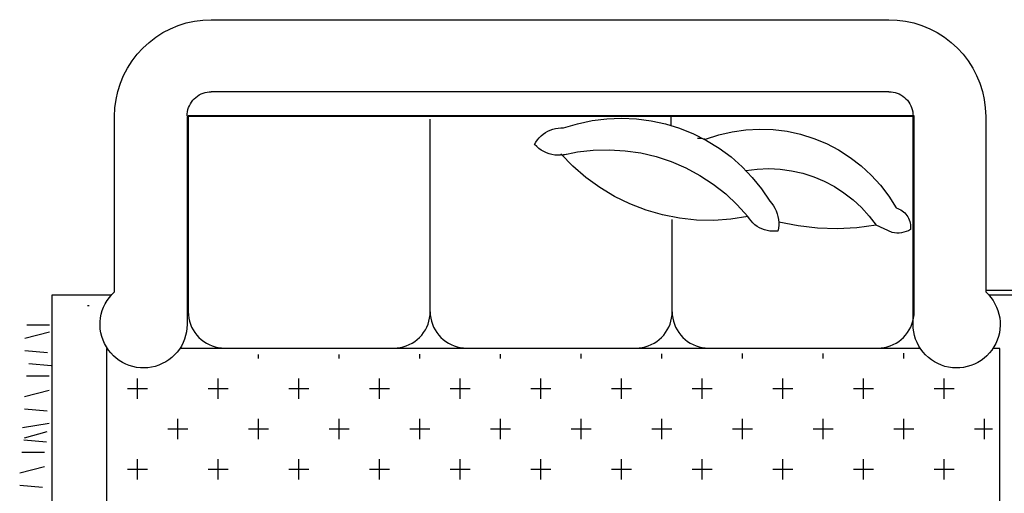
# Model space of a CAD drawing. Header units: millimetres. Extents: x -30782 to 40110, y 35885 to 73818.
# Tile 125 of 166: x 12729 to 14564, y 56430 to 57313. Entities that reach past the tile are written whole.
import ezdxf

# ---------------------------------------------------------------- set-up
doc = ezdxf.new("R2010")
doc.units = ezdxf.units.MM

# ---------------------------------------------------------------- blocks, each defined once
blk = doc.blocks.new('A$C186775F1')
for p, q in [((1625.8, 1891.3), (363.3, 1891.3)), ((1625.8, 1891.3), (363.3, 1891.3)), ((770.9, 1475.1), (770.9, 1840.3)), ((770.9, 1475.1), (770.9, 1840.3)), ((1220, 1828.4), (1220, 1845.2)), ((1220, 1828.4), (1220, 1845.2)), ((1221.8, 1475.1), (1221.8, 1653.1)), ((1221.8, 1475.1), (1221.8, 1653.1)), ((1806.2, 1521), (1897.3, 1521)), ((132.8, 1492.5), (135.7, 1492.5)), ((132.8, 1492.5), (135.7, 1492.5)), ((19.7, 1456.3), (62, 1456.3)), ((19.7, 1456.3), (62, 1456.3)), ((15.8, 1432), (62, 1443.5)), ((15.8, 1432), (62, 1443.5)), ((15.8, 1408.9), (58.1, 1405.1)), ((15.8, 1408.9), (58.1, 1405.1)), ((451.3, 1393.9), (451.3, 1401)), ((451.3, 1393.9), (451.3, 1401)), ((601.6, 1393.9), (601.6, 1401.3)), ((601.6, 1393.9), (601.6, 1401.3)), ((751.9, 1393.9), (751.9, 1401.7)), ((751.9, 1393.9), (751.9, 1401.7)), ((902.2, 1393.9), (902.2, 1402)), ((902.2, 1393.9), (902.2, 1402)), ((1052.5, 1393.9), (1052.5, 1402.3)), ((1052.5, 1393.9), (1052.5, 1402.3)), ((1202.8, 1393.9), (1202.8, 1402.6)), ((1202.8, 1393.9), (1202.8, 1402.6)), ((1353.1, 1393.9), (1353.1, 1403)), ((1353.1, 1393.9), (1353.1, 1403)), ((1503.4, 1393.9), (1503.4, 1403.3)), ((1503.4, 1393.9), (1503.4, 1403.3)), ((1653.7, 1393.9), (1653.7, 1403.6)), ((1653.7, 1393.9), (1653.7, 1403.6)), ((23, 1384.6), (65.2, 1380.8)), ((23, 1384.6), (65.2, 1380.8)), ((19.1, 1361.6), (61.4, 1361.6)), ((19.1, 1361.6), (61.4, 1361.6)), ((225.9, 1318.8), (225.9, 1356.4)), ((225.9, 1318.8), (225.9, 1356.4)), ((376.2, 1318.8), (376.2, 1356.4)), ((376.2, 1318.8), (376.2, 1356.4)), ((526.5, 1318.8), (526.5, 1356.4)), ((526.5, 1318.8), (526.5, 1356.4)), ((676.8, 1318.8), (676.8, 1356.4)), ((676.8, 1318.8), (676.8, 1356.4)), ((827.1, 1318.8), (827.1, 1356.4)), ((827.1, 1318.8), (827.1, 1356.4)), ((977.4, 1318.8), (977.4, 1356.4)), ((977.4, 1318.8), (977.4, 1356.4)), ((1127.6, 1318.8), (1127.6, 1356.4)), ((1127.6, 1318.8), (1127.6, 1356.4)), ((1277.9, 1318.8), (1277.9, 1356.4)), ((1277.9, 1318.8), (1277.9, 1356.4)), ((1428.2, 1318.8), (1428.2, 1356.4)), ((1428.2, 1318.8), (1428.2, 1356.4)), ((1578.5, 1318.8), (1578.5, 1356.4)), ((1578.5, 1318.8), (1578.5, 1356.4)), ((1728.8, 1318.8), (1728.8, 1356.4)), ((1728.8, 1318.8), (1728.8, 1356.4)), ((15.3, 1323.1), (61.4, 1334.6)), ((15.3, 1323.1), (61.4, 1334.6)), ((207.1, 1337.6), (244.7, 1337.6)), ((207.1, 1337.6), (244.7, 1337.6)), ((357.4, 1337.6), (395, 1337.6)), ((357.4, 1337.6), (395, 1337.6)), ((507.7, 1337.6), (545.2, 1337.6)), ((507.7, 1337.6), (545.2, 1337.6)), ((658, 1337.6), (695.5, 1337.6)), ((658, 1337.6), (695.5, 1337.6)), ((808.3, 1337.6), (845.8, 1337.6)), ((808.3, 1337.6), (845.8, 1337.6)), ((958.6, 1337.6), (996.1, 1337.6)), ((958.6, 1337.6), (996.1, 1337.6)), ((1108.9, 1337.6), (1146.4, 1337.6)), ((1108.9, 1337.6), (1146.4, 1337.6)), ((1259.2, 1337.6), (1296.7, 1337.6)), ((1259.2, 1337.6), (1296.7, 1337.6)), ((1409.5, 1337.6), (1447, 1337.6)), ((1409.5, 1337.6), (1447, 1337.6)), ((1559.7, 1337.6), (1597.3, 1337.6)), ((1559.7, 1337.6), (1597.3, 1337.6)), ((1710, 1337.6), (1747.6, 1337.6)), ((1710, 1337.6), (1747.6, 1337.6)), ((15.3, 1300), (57.6, 1296.2)), ((15.3, 1300), (57.6, 1296.2)), ((11.4, 1265.4), (61.4, 1273.1)), ((11.4, 1265.4), (61.4, 1273.1)), ((301, 1243.7), (301, 1281.2)), ((301, 1243.7), (301, 1281.2)), ((451.3, 1243.7), (451.3, 1281.2)), ((451.3, 1243.7), (451.3, 1281.2)), ((601.6, 1243.7), (601.6, 1281.2)), ((601.6, 1243.7), (601.6, 1281.2)), ((751.9, 1243.7), (751.9, 1281.2)), ((751.9, 1243.7), (751.9, 1281.2)), ((902.2, 1243.7), (902.2, 1281.2)), ((902.2, 1243.7), (902.2, 1281.2)), ((1052.5, 1243.7), (1052.5, 1281.2)), ((1052.5, 1243.7), (1052.5, 1281.2)), ((1202.8, 1243.7), (1202.8, 1281.2)), ((1202.8, 1243.7), (1202.8, 1281.2)), ((1353.1, 1243.7), (1353.1, 1281.2)), ((1353.1, 1243.7), (1353.1, 1281.2)), ((1503.4, 1243.7), (1503.4, 1281.2)), ((1503.4, 1243.7), (1503.4, 1281.2)), ((1653.7, 1243.7), (1653.7, 1281.2)), ((1653.7, 1243.7), (1653.7, 1281.2)), ((1804, 1243.7), (1804, 1281.2)), ((1804, 1243.7), (1804, 1281.2)), ((15.3, 1246.2), (57.6, 1257.7)), ((15.3, 1246.2), (57.6, 1257.7)), ((282.2, 1262.4), (319.8, 1262.4)), ((282.2, 1262.4), (319.8, 1262.4)), ((432.5, 1262.4), (470.1, 1262.4)), ((432.5, 1262.4), (470.1, 1262.4)), ((582.8, 1262.4), (620.4, 1262.4)), ((582.8, 1262.4), (620.4, 1262.4)), ((733.1, 1262.4), (770.7, 1262.4)), ((733.1, 1262.4), (770.7, 1262.4)), ((883.4, 1262.4), (921, 1262.4)), ((883.4, 1262.4), (921, 1262.4)), ((1033.7, 1262.4), (1071.3, 1262.4)), ((1033.7, 1262.4), (1071.3, 1262.4)), ((1184, 1262.4), (1221.6, 1262.4)), ((1184, 1262.4), (1221.6, 1262.4)), ((1334.3, 1262.4), (1371.9, 1262.4)), ((1334.3, 1262.4), (1371.9, 1262.4)), ((1484.6, 1262.4), (1522.2, 1262.4)), ((1484.6, 1262.4), (1522.2, 1262.4)), ((1634.9, 1262.4), (1672.5, 1262.4)), ((1634.9, 1262.4), (1672.5, 1262.4)), ((1785.2, 1262.4), (1819.1, 1262.4)), ((1785.2, 1262.4), (1819.1, 1262.4)), ((13.9, 1242.4), (56.2, 1238.5)), ((13.9, 1242.4), (56.2, 1238.5)), ((10.1, 1219.3), (52.4, 1219.3)), ((10.1, 1219.3), (52.4, 1219.3)), ((225.9, 1168.5), (225.9, 1206.1)), ((225.9, 1168.5), (225.9, 1206.1)), ((376.2, 1168.5), (376.2, 1206.1)), ((376.2, 1168.5), (376.2, 1206.1)), ((526.5, 1168.5), (526.5, 1206.1)), ((526.5, 1168.5), (526.5, 1206.1)), ((676.8, 1168.5), (676.8, 1206.1)), ((676.8, 1168.5), (676.8, 1206.1)), ((827.1, 1168.5), (827.1, 1206.1)), ((827.1, 1168.5), (827.1, 1206.1)), ((977.4, 1168.5), (977.4, 1206.1)), ((977.4, 1168.5), (977.4, 1206.1)), ((1127.6, 1168.5), (1127.6, 1206.1)), ((1127.6, 1168.5), (1127.6, 1206.1)), ((1277.9, 1168.5), (1277.9, 1206.1)), ((1277.9, 1168.5), (1277.9, 1206.1)), ((1428.2, 1168.5), (1428.2, 1206.1)), ((1428.2, 1168.5), (1428.2, 1206.1)), ((1578.5, 1168.5), (1578.5, 1206.1)), ((1578.5, 1168.5), (1578.5, 1206.1)), ((1728.8, 1168.5), (1728.8, 1206.1)), ((1728.8, 1168.5), (1728.8, 1206.1)), ((6.3, 1180.8), (52.4, 1192.4)), ((6.3, 1180.8), (52.4, 1192.4)), ((207.1, 1187.3), (244.7, 1187.3)), ((207.1, 1187.3), (244.7, 1187.3)), ((357.4, 1187.3), (395, 1187.3)), ((357.4, 1187.3), (395, 1187.3)), ((507.7, 1187.3), (545.2, 1187.3)), ((507.7, 1187.3), (545.2, 1187.3)), ((658, 1187.3), (695.5, 1187.3)), ((658, 1187.3), (695.5, 1187.3)), ((808.3, 1187.3), (845.8, 1187.3)), ((808.3, 1187.3), (845.8, 1187.3)), ((958.6, 1187.3), (996.1, 1187.3)), ((958.6, 1187.3), (996.1, 1187.3)), ((1108.9, 1187.3), (1146.4, 1187.3)), ((1108.9, 1187.3), (1146.4, 1187.3)), ((1259.2, 1187.3), (1296.7, 1187.3)), ((1259.2, 1187.3), (1296.7, 1187.3)), ((1409.5, 1187.3), (1447, 1187.3)), ((1409.5, 1187.3), (1447, 1187.3)), ((1559.7, 1187.3), (1597.3, 1187.3)), ((1559.7, 1187.3), (1597.3, 1187.3)), ((1710, 1187.3), (1747.6, 1187.3)), ((1710, 1187.3), (1747.6, 1187.3)), ((6.3, 1157.7), (48.5, 1153.9)), ((6.3, 1157.7), (48.5, 1153.9))]:
    blk.add_line(p, q)
for points in [[(1671.2, 1450.4), (1670.9, 1845.2), (318.3, 1845.2), (318.3, 1457.4), (317.9, 1450.4), (317, 1443.4), (315.5, 1436.6), (313.4, 1429.9), (310.8, 1423.4), (307.5, 1417.1), (303.8, 1411.2), (299.6, 1405.6), (294.8, 1400.4), (289.7, 1395.6), (284.1, 1391.3), (278.3, 1387.5), (272, 1384.2), (265.6, 1381.4), (258.9, 1379.2), (252.1, 1377.6), (245.1, 1376.6), (238.1, 1376.3), (231.1, 1376.5), (224.1, 1377.3), (217.2, 1378.7), (210.5, 1380.7), (204, 1383.3), (197.7, 1386.5), (191.7, 1390.1), (186, 1394.3), (180.8, 1399), (175.9, 1404.1), (171.6, 1409.5), (167.7, 1415.4), (164.3, 1421.6), (161.5, 1428), (159.2, 1434.6), (157.5, 1441.5), (156.4, 1448.4), (156, 1455.4), (156.1, 1462.4), (156.8, 1469.4), (158.2, 1476.3), (160.1, 1483.1), (162.6, 1489.6), (165.7, 1495.9), (169.3, 1502), (173.4, 1507.7), (178, 1513), (183, 1517.9), (183, 1845.2), (183.7, 1860.9), (185.7, 1876.5), (189.1, 1891.9), (193.9, 1906.9), (199.9, 1921.4), (207.1, 1935.4), (215.6, 1948.6), (225.2, 1961.1), (235.8, 1972.7), (247.4, 1983.3), (259.9, 1992.9), (273.2, 2001.4), (287.1, 2008.6), (301.7, 2014.7), (316.7, 2019.4), (332, 2022.8), (347.6, 2024.8), (363.3, 2025.5), (1625.8, 2025.5), (1641.5, 2024.8), (1657.1, 2022.8), (1672.5, 2019.4), (1687.5, 2014.7), (1702, 2008.6), (1716, 2001.4), (1729.3, 1992.9), (1741.8, 1983.3), (1753.4, 1972.7), (1764, 1961.1), (1773.6, 1948.6), (1782, 1935.4), (1789.3, 1921.4), (1795.3, 1906.9), (1800, 1891.9), (1803.4, 1876.5), (1805.5, 1860.9), (1806.2, 1845.2), (1806.2, 1517.9), (1811.2, 1513), (1815.8, 1507.7), (1819.9, 1502), (1823.5, 1495.9), (1826.6, 1489.6), (1829.1, 1483.1), (1831, 1476.3), (1832.3, 1469.4), (1833.1, 1462.4), (1833.2, 1455.4), (1832.7, 1448.4), (1831.7, 1441.5), (1830, 1434.6), (1827.7, 1428), (1824.9, 1421.6), (1821.5, 1415.4), (1817.6, 1409.5), (1813.2, 1404.1), (1808.4, 1399), (1803.1, 1394.3), (1797.5, 1390.1), (1791.5, 1386.5), (1785.2, 1383.3), (1778.7, 1380.7), (1771.9, 1378.7), (1765.1, 1377.3), (1758.1, 1376.5), (1751.1, 1376.3), (1744.1, 1376.6), (1737.1, 1377.6), (1730.3, 1379.2), (1723.6, 1381.4), (1717.1, 1384.2), (1710.9, 1387.5), (1705, 1391.3), (1699.5, 1395.6), (1694.3, 1400.4), (1689.6, 1405.6), (1685.4, 1411.2), (1681.6, 1417.1), (1678.4, 1423.4), (1675.7, 1429.9), (1673.6, 1436.6), (1672.1, 1443.4), (1671.2, 1450.4)], [(1671.2, 1450.4), (1670.9, 1845.2), (318.3, 1845.2), (318.3, 1457.4), (317.9, 1450.4), (317, 1443.4), (315.5, 1436.6), (313.4, 1429.9), (310.8, 1423.4), (307.5, 1417.1), (303.8, 1411.2), (299.6, 1405.6), (294.8, 1400.4), (289.7, 1395.6), (284.1, 1391.3), (278.3, 1387.5), (272, 1384.2), (265.6, 1381.4), (258.9, 1379.2), (252.1, 1377.6), (245.1, 1376.6), (238.1, 1376.3), (231.1, 1376.5), (224.1, 1377.3), (217.2, 1378.7), (210.5, 1380.7), (204, 1383.3), (197.7, 1386.5), (191.7, 1390.1), (186, 1394.3), (180.8, 1399), (175.9, 1404.1), (171.6, 1409.5), (167.7, 1415.4), (164.3, 1421.6), (161.5, 1428), (159.2, 1434.6), (157.5, 1441.5), (156.4, 1448.4), (156, 1455.4), (156.1, 1462.4), (156.8, 1469.4), (158.2, 1476.3), (160.1, 1483.1), (162.6, 1489.6), (165.7, 1495.9), (169.3, 1502), (173.4, 1507.7), (178, 1513), (183, 1517.9), (183, 1845.2), (183.7, 1860.9), (185.7, 1876.5), (189.1, 1891.9), (193.9, 1906.9), (199.9, 1921.4), (207.1, 1935.4), (215.6, 1948.6), (225.2, 1961.1), (235.8, 1972.7), (247.4, 1983.3), (259.9, 1992.9), (273.2, 2001.4), (287.1, 2008.6), (301.7, 2014.7), (316.7, 2019.4), (332, 2022.8), (347.6, 2024.8), (363.3, 2025.5), (1625.8, 2025.5), (1641.5, 2024.8), (1657.1, 2022.8), (1672.5, 2019.4), (1687.5, 2014.7), (1702, 2008.6), (1716, 2001.4), (1729.3, 1992.9), (1741.8, 1983.3), (1753.4, 1972.7), (1764, 1961.1), (1773.6, 1948.6), (1782, 1935.4), (1789.3, 1921.4), (1795.3, 1906.9), (1800, 1891.9), (1803.4, 1876.5), (1805.5, 1860.9), (1806.2, 1845.2), (1806.2, 1517.9), (1811.2, 1513), (1815.8, 1507.7), (1819.9, 1502), (1823.5, 1495.9), (1826.6, 1489.6), (1829.1, 1483.1), (1831, 1476.3), (1832.3, 1469.4), (1833.1, 1462.4), (1833.2, 1455.4), (1832.7, 1448.4), (1831.7, 1441.5), (1830, 1434.6), (1827.7, 1428), (1824.9, 1421.6), (1821.5, 1415.4), (1817.6, 1409.5), (1813.2, 1404.1), (1808.4, 1399), (1803.1, 1394.3), (1797.5, 1390.1), (1791.5, 1386.5), (1785.2, 1383.3), (1778.7, 1380.7), (1771.9, 1378.7), (1765.1, 1377.3), (1758.1, 1376.5), (1751.1, 1376.3), (1744.1, 1376.6), (1737.1, 1377.6), (1730.3, 1379.2), (1723.6, 1381.4), (1717.1, 1384.2), (1710.9, 1387.5), (1705, 1391.3), (1699.5, 1395.6), (1694.3, 1400.4), (1689.6, 1405.6), (1685.4, 1411.2), (1681.6, 1417.1), (1678.4, 1423.4), (1675.7, 1429.9), (1673.6, 1436.6), (1672.1, 1443.4), (1671.2, 1450.4)], [(1154.4, 1413.3), (1160.3, 1413.6), (1166.1, 1414.4), (1171.9, 1415.6), (1177.5, 1417.4), (1183, 1419.7), (1188.2, 1422.4), (1193.2, 1425.6), (1197.9, 1429.1), (1202.2, 1433.1), (1206.2, 1437.5), (1209.8, 1442.2), (1213, 1447.1), (1215.7, 1452.4), (1218, 1457.8), (1219.7, 1463.5), (1221, 1469.2), (1221.8, 1475.1), (1222, 1481), (1222.3, 1475.1), (1223.1, 1469.2), (1224.3, 1463.5), (1226.1, 1457.8), (1228.4, 1452.4), (1231.1, 1447.1), (1234.3, 1442.2), (1237.9, 1437.5), (1241.8, 1433.1), (1246.2, 1429.1), (1250.9, 1425.6), (1255.8, 1422.4), (1261.1, 1419.7), (1266.5, 1417.4), (1272.2, 1415.6), (1277.9, 1414.4), (1283.8, 1413.6), (1289.7, 1413.3), (1605.3, 1413.3), (1611.2, 1413.6), (1617, 1414.4), (1622.8, 1415.6), (1628.4, 1417.4), (1633.9, 1419.7), (1639.1, 1422.4), (1644.1, 1425.6), (1648.8, 1429.1), (1653.1, 1433.1), (1657.1, 1437.5), (1660.7, 1442.2), (1663.9, 1447.1), (1666.6, 1452.4), (1668.8, 1457.8), (1670.6, 1463.5), (1671.9, 1469.2), (1672.7, 1475.1), (1672.9, 1481), (1672.9, 1846.2), (320.3, 1846.2), (320.3, 1481), (320.5, 1475.1), (321.3, 1469.2), (322.6, 1463.5), (324.3, 1457.8), (326.6, 1452.4), (329.3, 1447.1), (332.5, 1442.2), (336.1, 1437.5), (340.1, 1433.1), (344.4, 1429.1), (349.1, 1425.6), (354.1, 1422.4), (359.3, 1419.7), (364.8, 1417.4), (370.4, 1415.6), (376.1, 1414.4), (382, 1413.6), (387.9, 1413.3), (703.5, 1413.3), (709.4, 1413.6), (715.3, 1414.4), (721, 1415.6), (726.6, 1417.4), (732.1, 1419.7), (737.3, 1422.4), (742.3, 1425.6), (747, 1429.1), (751.3, 1433.1), (755.3, 1437.5), (758.9, 1442.2), (762.1, 1447.1), (764.8, 1452.4), (767.1, 1457.8), (768.8, 1463.5), (770.1, 1469.2), (770.9, 1475.1), (771.1, 1481), (771.4, 1475.1), (772.2, 1469.2), (773.4, 1463.5), (775.2, 1457.8), (777.5, 1452.4), (780.2, 1447.1), (783.4, 1442.2), (787, 1437.5), (791, 1433.1), (795.3, 1429.1), (800, 1425.6), (805, 1422.4), (810.2, 1419.7), (815.6, 1417.4), (821.3, 1415.6), (827, 1414.4), (832.9, 1413.6), (838.8, 1413.3), (1154.6, 1413.3)], [(1154.4, 1413.3), (1160.3, 1413.6), (1166.1, 1414.4), (1171.9, 1415.6), (1177.5, 1417.4), (1183, 1419.7), (1188.2, 1422.4), (1193.2, 1425.6), (1197.9, 1429.1), (1202.2, 1433.1), (1206.2, 1437.5), (1209.8, 1442.2), (1213, 1447.1), (1215.7, 1452.4), (1218, 1457.8), (1219.7, 1463.5), (1221, 1469.2), (1221.8, 1475.1), (1222, 1481), (1222.3, 1475.1), (1223.1, 1469.2), (1224.3, 1463.5), (1226.1, 1457.8), (1228.4, 1452.4), (1231.1, 1447.1), (1234.3, 1442.2), (1237.9, 1437.5), (1241.8, 1433.1), (1246.2, 1429.1), (1250.9, 1425.6), (1255.8, 1422.4), (1261.1, 1419.7), (1266.5, 1417.4), (1272.2, 1415.6), (1277.9, 1414.4), (1283.8, 1413.6), (1289.7, 1413.3), (1605.3, 1413.3), (1611.2, 1413.6), (1617, 1414.4), (1622.8, 1415.6), (1628.4, 1417.4), (1633.9, 1419.7), (1639.1, 1422.4), (1644.1, 1425.6), (1648.8, 1429.1), (1653.1, 1433.1), (1657.1, 1437.5), (1660.7, 1442.2), (1663.9, 1447.1), (1666.6, 1452.4), (1668.8, 1457.8), (1670.6, 1463.5), (1671.9, 1469.2), (1672.7, 1475.1), (1672.9, 1481), (1672.9, 1846.2), (320.3, 1846.2), (320.3, 1481), (320.5, 1475.1), (321.3, 1469.2), (322.6, 1463.5), (324.3, 1457.8), (326.6, 1452.4), (329.3, 1447.1), (332.5, 1442.2), (336.1, 1437.5), (340.1, 1433.1), (344.4, 1429.1), (349.1, 1425.6), (354.1, 1422.4), (359.3, 1419.7), (364.8, 1417.4), (370.4, 1415.6), (376.1, 1414.4), (382, 1413.6), (387.9, 1413.3), (703.5, 1413.3), (709.4, 1413.6), (715.3, 1414.4), (721, 1415.6), (726.6, 1417.4), (732.1, 1419.7), (737.3, 1422.4), (742.3, 1425.6), (747, 1429.1), (751.3, 1433.1), (755.3, 1437.5), (758.9, 1442.2), (762.1, 1447.1), (764.8, 1452.4), (767.1, 1457.8), (768.8, 1463.5), (770.1, 1469.2), (770.9, 1475.1), (771.1, 1481), (771.4, 1475.1), (772.2, 1469.2), (773.4, 1463.5), (775.2, 1457.8), (777.5, 1452.4), (780.2, 1447.1), (783.4, 1442.2), (787, 1437.5), (791, 1433.1), (795.3, 1429.1), (800, 1425.6), (805, 1422.4), (810.2, 1419.7), (815.6, 1417.4), (821.3, 1415.6), (827, 1414.4), (832.9, 1413.6), (838.8, 1413.3), (1154.6, 1413.3)]]:
    blk.add_lwpolyline(points, close=True)
for points in [[(318.3, 1846.2), (318.4, 1850.1), (318.9, 1854), (319.8, 1857.8), (321, 1861.6), (322.5, 1865.2), (324.3, 1868.7), (326.4, 1872), (328.8, 1875.2), (331.5, 1878.1), (334.4, 1880.7), (337.5, 1883.1), (340.8, 1885.2), (344.3, 1887), (347.9, 1888.5), (351.7, 1889.7), (355.5, 1890.6), (359.4, 1891.1), (363.3, 1891.3)], [(318.3, 1846.2), (318.4, 1850.1), (318.9, 1854), (319.8, 1857.8), (321, 1861.6), (322.5, 1865.2), (324.3, 1868.7), (326.4, 1872), (328.8, 1875.2), (331.5, 1878.1), (334.4, 1880.7), (337.5, 1883.1), (340.8, 1885.2), (344.3, 1887), (347.9, 1888.5), (351.7, 1889.7), (355.5, 1890.6), (359.4, 1891.1), (363.3, 1891.3)], [(1625.8, 1891.3), (1629.8, 1891.1), (1633.7, 1890.6), (1637.5, 1889.7), (1641.2, 1888.5), (1644.9, 1887), (1648.4, 1885.2), (1651.7, 1883.1), (1654.8, 1880.7), (1657.7, 1878.1), (1660.4, 1875.2), (1662.8, 1872), (1664.9, 1868.7), (1666.7, 1865.2), (1668.2, 1861.6), (1669.4, 1857.8), (1670.2, 1854), (1670.7, 1850.1), (1670.9, 1846.2)], [(1625.8, 1891.3), (1629.8, 1891.1), (1633.7, 1890.6), (1637.5, 1889.7), (1641.2, 1888.5), (1644.9, 1887), (1648.4, 1885.2), (1651.7, 1883.1), (1654.8, 1880.7), (1657.7, 1878.1), (1660.4, 1875.2), (1662.8, 1872), (1664.9, 1868.7), (1666.7, 1865.2), (1668.2, 1861.6), (1669.4, 1857.8), (1670.2, 1854), (1670.7, 1850.1), (1670.9, 1846.2)], [(1024.8, 1774.2), (1019.4, 1773.3), (1014.1, 1772.8), (1008.7, 1772.8), (1003.3, 1773.2), (998, 1774.2), (992.8, 1775.5), (987.7, 1777.4), (982.8, 1779.7), (978.1, 1782.4), (973.7, 1785.5), (969.6, 1788.9), (965.8, 1792.8), (968.2, 1797.2), (971.1, 1801.3), (974.3, 1805.2), (977.9, 1808.8), (981.7, 1812), (985.9, 1814.9), (990.3, 1817.4), (994.8, 1819.6), (999.6, 1821.2), (1004.5, 1822.5), (1009.5, 1823.3), (1014.5, 1823.7), (1019.6, 1823.6), (1045.9, 1831.6), (1072.9, 1837.3), (1100.2, 1840.8), (1127.8, 1841.9), (1155.3, 1840.7), (1182.6, 1837.2), (1209.6, 1831.3), (1235.9, 1823.2), (1261.5, 1812.9), (1286.1, 1800.5), (1309.5, 1786), (1331.7, 1769.6), (1352.3, 1751.4), (1371.4, 1731.5), (1388.7, 1710.1), (1404.2, 1687.3), (1407.7, 1683.1), (1410.8, 1678.6), (1413.6, 1673.9), (1415.9, 1669), (1417.8, 1663.8), (1419.2, 1658.5), (1420.1, 1653.2), (1420.5, 1647.7), (1420.5, 1642.3), (1420, 1636.8), (1419, 1631.5), (1414, 1631), (1408.9, 1631), (1403.9, 1631.4), (1398.9, 1632.3), (1394, 1633.7), (1389.3, 1635.5), (1384.8, 1637.6), (1380.4, 1640.2), (1376.3, 1643.2), (1372.5, 1646.5), (1369, 1650.2), (1365.9, 1654.1), (1363.1, 1658.3), (1331.4, 1653.4), (1299.4, 1651.3), (1267.4, 1651.9), (1235.5, 1655.3), (1204.1, 1661.5), (1173.3, 1670.4), (1143.3, 1681.9), (1114.5, 1695.9), (1087, 1712.4), (1061.1, 1731.2), (1036.9, 1752.3), (1014.6, 1775.3)], [(1024.8, 1774.2), (1019.4, 1773.3), (1014.1, 1772.8), (1008.7, 1772.8), (1003.3, 1773.2), (998, 1774.2), (992.8, 1775.5), (987.7, 1777.4), (982.8, 1779.7), (978.1, 1782.4), (973.7, 1785.5), (969.6, 1788.9), (965.8, 1792.8), (968.2, 1797.2), (971.1, 1801.3), (974.3, 1805.2), (977.9, 1808.8), (981.7, 1812), (985.9, 1814.9), (990.3, 1817.4), (994.8, 1819.6), (999.6, 1821.2), (1004.5, 1822.5), (1009.5, 1823.3), (1014.5, 1823.7), (1019.6, 1823.6), (1045.9, 1831.6), (1072.9, 1837.3), (1100.2, 1840.8), (1127.8, 1841.9), (1155.3, 1840.7), (1182.6, 1837.2), (1209.6, 1831.3), (1235.9, 1823.2), (1261.5, 1812.9), (1286.1, 1800.5), (1309.5, 1786), (1331.7, 1769.6), (1352.3, 1751.4), (1371.4, 1731.5), (1388.7, 1710.1), (1404.2, 1687.3), (1407.7, 1683.1), (1410.8, 1678.6), (1413.6, 1673.9), (1415.9, 1669), (1417.8, 1663.8), (1419.2, 1658.5), (1420.1, 1653.2), (1420.5, 1647.7), (1420.5, 1642.3), (1420, 1636.8), (1419, 1631.5), (1414, 1631), (1408.9, 1631), (1403.9, 1631.4), (1398.9, 1632.3), (1394, 1633.7), (1389.3, 1635.5), (1384.8, 1637.6), (1380.4, 1640.2), (1376.3, 1643.2), (1372.5, 1646.5), (1369, 1650.2), (1365.9, 1654.1), (1363.1, 1658.3), (1331.4, 1653.4), (1299.4, 1651.3), (1267.4, 1651.9), (1235.5, 1655.3), (1204.1, 1661.5), (1173.3, 1670.4), (1143.3, 1681.9), (1114.5, 1695.9), (1087, 1712.4), (1061.1, 1731.2), (1036.9, 1752.3), (1014.6, 1775.3)], [(1284.4, 1802.8), (1308.8, 1810.8), (1333.8, 1816.7), (1359.2, 1820.3), (1384.9, 1821.6), (1410.5, 1820.7), (1436, 1817.4), (1461.1, 1812), (1485.7, 1804.3), (1509.4, 1794.5), (1532.2, 1782.7), (1553.8, 1768.9), (1574.2, 1753.2), (1593, 1735.7), (1610.3, 1716.7), (1625.8, 1696.2), (1639.4, 1674.5), (1642.4, 1673.5), (1645.2, 1672.3), (1648, 1670.9), (1650.6, 1669.2), (1653.1, 1667.3), (1655.4, 1665.3), (1657.5, 1663), (1659.4, 1660.5), (1661.1, 1657.9), (1662.6, 1655.2), (1663.8, 1652.4), (1664.8, 1649.4), (1665.6, 1646.4), (1666.1, 1643.4), (1666.3, 1640.3), (1666.3, 1637.2), (1665.9, 1634.1), (1662.1, 1632.1), (1658, 1630.4), (1653.8, 1629.1), (1649.6, 1628.2), (1645.2, 1627.7), (1640.8, 1627.6), (1636.5, 1627.9), (1632.2, 1628.6), (1602.1, 1642.4), (1565.9, 1637.6), (1529.3, 1635.7), (1492.8, 1636.9), (1456.5, 1641.1), (1420.6, 1648.3)], [(1284.4, 1802.8), (1308.8, 1810.8), (1333.8, 1816.7), (1359.2, 1820.3), (1384.9, 1821.6), (1410.5, 1820.7), (1436, 1817.4), (1461.1, 1812), (1485.7, 1804.3), (1509.4, 1794.5), (1532.2, 1782.7), (1553.8, 1768.9), (1574.2, 1753.2), (1593, 1735.7), (1610.3, 1716.7), (1625.8, 1696.2), (1639.4, 1674.5), (1642.4, 1673.5), (1645.2, 1672.3), (1648, 1670.9), (1650.6, 1669.2), (1653.1, 1667.3), (1655.4, 1665.3), (1657.5, 1663), (1659.4, 1660.5), (1661.1, 1657.9), (1662.6, 1655.2), (1663.8, 1652.4), (1664.8, 1649.4), (1665.6, 1646.4), (1666.1, 1643.4), (1666.3, 1640.3), (1666.3, 1637.2), (1665.9, 1634.1), (1662.1, 1632.1), (1658, 1630.4), (1653.8, 1629.1), (1649.6, 1628.2), (1645.2, 1627.7), (1640.8, 1627.6), (1636.5, 1627.9), (1632.2, 1628.6), (1602.1, 1642.4), (1565.9, 1637.6), (1529.3, 1635.7), (1492.8, 1636.9), (1456.5, 1641.1), (1420.6, 1648.3)], [(1269.2, 1804.6), (1272.5, 1804.8), (1275.8, 1804.6), (1279.1, 1804.1), (1282.4, 1803.4), (1285.5, 1802.4)], [(1269.2, 1804.6), (1272.5, 1804.8), (1275.8, 1804.6), (1279.1, 1804.1), (1282.4, 1803.4), (1285.5, 1802.4)], [(1016.7, 1772.9), (1045.7, 1778.9), (1075.1, 1782.2), (1104.7, 1783), (1134.2, 1781.3), (1163.5, 1777), (1192.3, 1770.2), (1220.4, 1760.9), (1247.6, 1749.2), (1273.7, 1735.1), (1298.5, 1718.9), (1321.8, 1700.6), (1343.3, 1680.4), (1363.1, 1658.3)], [(1016.7, 1772.9), (1045.7, 1778.9), (1075.1, 1782.2), (1104.7, 1783), (1134.2, 1781.3), (1163.5, 1777), (1192.3, 1770.2), (1220.4, 1760.9), (1247.6, 1749.2), (1273.7, 1735.1), (1298.5, 1718.9), (1321.8, 1700.6), (1343.3, 1680.4), (1363.1, 1658.3)], [(1359.4, 1744.4), (1380.6, 1747.1), (1401.9, 1747.9), (1423.3, 1746.9), (1444.5, 1744), (1465.3, 1739.2), (1485.7, 1732.7), (1505.4, 1724.4), (1524.3, 1714.5), (1542.2, 1702.9), (1559.1, 1689.8), (1574.8, 1675.3), (1589.2, 1659.5), (1602.1, 1642.4)], [(1359.4, 1744.4), (1380.6, 1747.1), (1401.9, 1747.9), (1423.3, 1746.9), (1444.5, 1744), (1465.3, 1739.2), (1485.7, 1732.7), (1505.4, 1724.4), (1524.3, 1714.5), (1542.2, 1702.9), (1559.1, 1689.8), (1574.8, 1675.3), (1589.2, 1659.5), (1602.1, 1642.4)], [(177.2, 1512.1), (66.1, 1512.1), (66.1, 75.5), (1922.8, 75.5), (1922.8, 893.4)], [(1897.3, 1512.1), (1812, 1512.1)], [(66.1, 1432.9), (66.1, 75.5), (1922.8, 75.5), (1922.8, 893.4)], [(168.3, 1412.2), (168.3, 176.8), (1832.6, 176.8), (1832.6, 1412.2), (1819.4, 1412.2)], [(168.3, 1412.2), (168.3, 176.8), (1832.6, 176.8), (1832.6, 1412.2), (1819.4, 1412.2)], [(169.8, 1412.2), (168.3, 1412.2)], [(169.8, 1412.2), (168.3, 1412.2)], [(1684.7, 1412.2), (304.4, 1412.2)], [(1684.7, 1412.2), (304.4, 1412.2)]]:
    blk.add_lwpolyline(points)

msp = doc.modelspace()

# ---------------------------------------------------------------- block references
msp.add_blockref('A$C186775F1', (12722.9, 55287.3))

doc.saveas('drawing.dxf')
